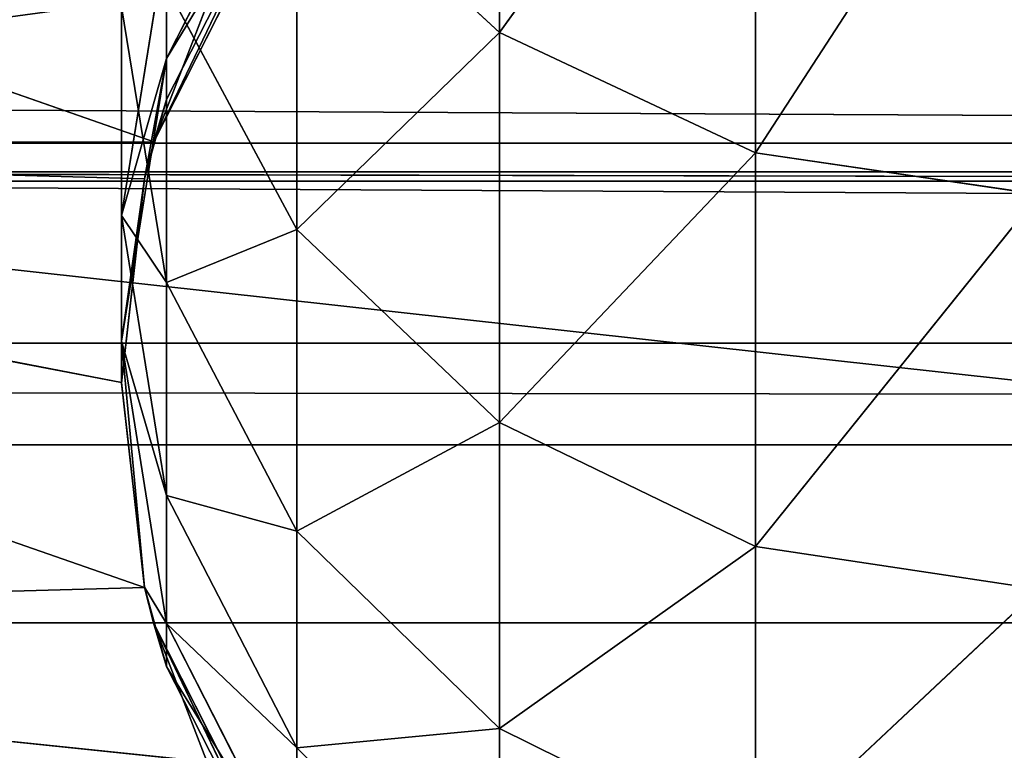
# Model space of a CAD drawing. Extents: x 659 to 1111, y 0 to 289.
# Tile 67 of 208: x 880 to 885, y 5 to 9. Entities that reach past the tile are written whole.
import ezdxf

# ---------------------------------------------------------------- set-up
doc = ezdxf.new("R2010")
doc.units = 0
doc.header["$LTSCALE"] = 25.4
doc.layers.get('0').update_dxf_attribs({"color": 13, "linetype": 'CONTINUOUS'})

# ---------------------------------------------------------------- blocks, each defined once
blk = doc.blocks.new('GIOTTO-LED-S-8168_STL')
at = {"color": 44}
for p, q in [((228.3546, 97.9971, 278.3726), (226.9176, 92.6583, 280.5835)), ((228.3546, 97.9971, 278.3726), (226.9176, 92.6583, 280.5835)), ((226.9176, 97.8938, 278.1698), (225.6214, 92.4055, 279.9733)), ((226.9176, 97.8938, 278.1698), (225.6214, 92.4055, 279.9733)), ((226.9176, 97.8938, 278.1698), (226.9176, 92.6583, 280.5835)), ((226.9176, 97.8938, 278.1698), (226.9176, 92.6583, 280.5835)), ((225.6214, 97.5939, 277.5814), (225.6214, 92.4055, 279.9733)), ((225.6214, 97.5939, 277.5814), (225.6214, 92.4055, 279.9733)), ((228.3546, 92.7453, 280.7937), (226.9176, 87.2495, 282.5789)), ((228.3546, 92.7453, 280.7937), (226.9176, 87.2495, 282.5789)), ((228.3546, 92.7453, 280.7937), (226.9176, 92.6583, 280.5835)), ((228.3546, 92.7453, 280.7937), (226.9176, 92.6583, 280.5835)), ((226.9176, 92.6583, 280.5835), (225.6214, 87.0454, 281.9507)), ((226.9176, 92.6583, 280.5835), (225.6214, 87.0454, 281.9507)), ((226.9176, 92.6583, 280.5835), (225.6214, 92.4055, 279.9733)), ((226.9176, 92.6583, 280.5835), (225.6214, 92.4055, 279.9733)), ((226.9176, 92.6583, 280.5835), (226.9176, 87.2495, 282.5789)), ((226.9176, 92.6583, 280.5835), (226.9176, 87.2495, 282.5789)), ((225.6214, 92.4055, 279.9733), (224.5927, 86.7275, 280.9723)), ((225.6214, 92.4055, 279.9733), (224.5927, 86.7275, 280.9723)), ((225.6214, 92.4055, 279.9733), (224.5927, 92.0118, 279.0228)), ((225.6214, 92.4055, 279.9733), (224.5927, 92.0118, 279.0228)), ((225.6214, 92.4055, 279.9733), (225.6214, 87.0454, 281.9507)), ((225.6214, 92.4055, 279.9733), (225.6214, 87.0454, 281.9507)), ((224.5927, 92.0118, 279.0228), (224.5927, 86.7275, 280.9723)), ((224.5927, 92.0118, 279.0228), (224.5927, 86.7275, 280.9723)), ((228.3546, 87.3198, 282.7953), (226.9176, 81.7008, 284.1437)), ((228.3546, 87.3198, 282.7953), (226.9176, 81.7008, 284.1437)), ((228.3546, 87.3198, 282.7953), (226.9176, 87.2495, 282.5789)), ((228.3546, 87.3198, 282.7953), (226.9176, 87.2495, 282.5789)), ((226.9176, 87.2495, 282.5789), (225.6214, 81.5466, 283.5015)), ((226.9176, 87.2495, 282.5789), (225.6214, 81.5466, 283.5015)), ((226.9176, 87.2495, 282.5789), (225.6214, 87.0454, 281.9507)), ((226.9176, 87.2495, 282.5789), (225.6214, 87.0454, 281.9507)), ((226.9176, 87.2495, 282.5789), (226.9176, 81.7008, 284.1437)), ((226.9176, 87.2495, 282.5789), (226.9176, 81.7008, 284.1437)), ((225.6214, 87.0454, 281.9507), (224.5927, 81.3065, 282.5012)), ((225.6214, 87.0454, 281.9507), (224.5927, 81.3065, 282.5012)), ((225.6214, 87.0454, 281.9507), (224.5927, 86.7275, 280.9723)), ((225.6214, 87.0454, 281.9507), (224.5927, 86.7275, 280.9723)), ((225.6214, 87.0454, 281.9507), (225.6214, 81.5466, 283.5015)), ((225.6214, 87.0454, 281.9507), (225.6214, 81.5466, 283.5015)), ((224.5927, 86.7275, 280.9723), (223.9322, 81.0039, 281.2408)), ((224.5927, 86.7275, 280.9723), (223.9322, 81.0039, 281.2408)), ((224.5927, 86.7275, 280.9723), (223.9322, 86.3269, 279.7395)), ((224.5927, 86.7275, 280.9723), (223.9322, 86.3269, 279.7395)), ((224.5927, 86.7275, 280.9723), (224.5927, 81.3065, 282.5012)), ((224.5927, 86.7275, 280.9723), (224.5927, 81.3065, 282.5012)), ((223.9322, 86.3269, 279.7395), (223.9322, 81.0039, 281.2408)), ((223.9322, 86.3269, 279.7395), (223.9322, 81.0039, 281.2408)), ((226.9176, 81.7008, 284.1437), (225.6214, 81.5466, 283.5015)), ((226.9176, 81.7008, 284.1437), (225.6214, 81.5466, 283.5015)), ((225.6214, 81.5466, 283.5015), (224.5927, 75.7823, 283.6)), ((225.6214, 81.5466, 283.5015), (224.5927, 75.7823, 283.6)), ((225.6214, 81.5466, 283.5015), (224.5927, 81.3065, 282.5012)), ((225.6214, 81.5466, 283.5015), (224.5927, 81.3065, 282.5012)), ((225.6214, 81.5466, 283.5015), (225.6214, 75.9432, 284.6161)), ((225.6214, 81.5466, 283.5015), (225.6214, 75.9432, 284.6161)), ((224.5927, 81.3065, 282.5012), (223.9322, 75.5795, 282.3197)), ((224.5927, 81.3065, 282.5012), (223.9322, 75.5795, 282.3197)), ((224.5927, 81.3065, 282.5012), (223.9322, 81.0039, 281.2408)), ((224.5927, 81.3065, 282.5012), (223.9322, 81.0039, 281.2408)), ((224.5927, 81.3065, 282.5012), (224.5927, 75.7823, 283.6)), ((224.5927, 81.3065, 282.5012), (224.5927, 75.7823, 283.6)), ((223.9322, 81.0039, 281.2408), (223.7046, 75.3547, 280.9005)), ((223.9322, 81.0039, 281.2408), (223.7046, 75.3547, 280.9005)), ((223.9322, 81.0039, 281.2408), (223.7046, 80.6684, 279.8435)), ((223.9322, 81.0039, 281.2408), (223.7046, 80.6684, 279.8435)), ((223.9322, 81.0039, 281.2408), (223.9322, 75.5795, 282.3197)), ((223.9322, 81.0039, 281.2408), (223.9322, 75.5795, 282.3197)), ((223.7046, 80.6684, 279.8435), (223.7046, 75.3547, 280.9005)), ((223.7046, 80.6684, 279.8435), (223.7046, 75.3547, 280.9005)), ((225.6214, 75.9432, 284.6161), (224.5927, 75.7823, 283.6)), ((225.6214, 75.9432, 284.6161), (224.5927, 75.7823, 283.6)), ((224.5927, 75.7823, 283.6), (223.9322, 70.0871, 282.9698)), ((224.5927, 75.7823, 283.6), (223.9322, 70.0871, 282.9698)), ((224.5927, 75.7823, 283.6), (223.9322, 75.5795, 282.3197)), ((224.5927, 75.7823, 283.6), (223.9322, 75.5795, 282.3197)), ((224.5927, 75.7823, 283.6), (224.5927, 70.1888, 284.2621)), ((224.5927, 75.7823, 283.6), (224.5927, 70.1888, 284.2621)), ((223.9322, 75.5795, 282.3197), (223.7046, 69.9744, 281.5373)), ((223.9322, 75.5795, 282.3197), (223.7046, 69.9744, 281.5373)), ((223.9322, 75.5795, 282.3197), (223.7046, 75.3547, 280.9005)), ((223.9322, 75.5795, 282.3197), (223.7046, 75.3547, 280.9005)), ((223.9322, 75.5795, 282.3197), (223.9322, 70.0871, 282.9698)), ((223.9322, 75.5795, 282.3197), (223.9322, 70.0871, 282.9698)), ((223.7046, 75.3547, 280.9005), (223.7046, 69.9744, 281.5373)), ((223.7046, 75.3547, 280.9005), (223.7046, 69.9744, 281.5373)), ((223.7046, 75.3547, 280.9005), (223.9322, 69.8616, 280.1048)), ((223.7046, 75.3547, 280.9005), (223.9322, 69.8616, 280.1048)), ((223.7046, 75.3547, 280.9005), (223.9322, 75.1299, 279.4813)), ((223.7046, 75.3547, 280.9005), (223.9322, 75.1299, 279.4813)), ((223.9322, 75.1299, 279.4813), (223.9322, 69.8616, 280.1048)), ((223.9322, 75.1299, 279.4813), (223.9322, 69.8616, 280.1048)), ((223.9322, 64.5607, 283.1869), (224.5927, 70.1888, 284.2621)), ((224.5927, 70.1888, 284.2621), (223.9322, 70.0871, 282.9698)), ((223.9322, 64.5607, 283.1869), (224.5927, 70.1888, 284.2621)), ((224.5927, 70.1888, 284.2621), (223.9322, 70.0871, 282.9698)), ((223.9322, 70.0871, 282.9698), (223.7046, 69.9744, 281.5373)), ((223.9322, 70.0871, 282.9698), (223.7046, 69.9744, 281.5373)), ((223.8212, 64.5607, 282.7847), (223.9322, 70.0871, 282.9698)), ((223.8212, 64.5607, 282.7847), (223.9322, 70.0871, 282.9698)), ((223.9322, 64.5607, 283.1869), (223.9322, 70.0871, 282.9698)), ((223.9322, 64.5607, 283.1869), (223.9322, 70.0871, 282.9698)), ((223.7046, 69.9744, 281.5373), (223.8212, 64.5607, 282.7847)), ((223.8212, 64.5607, 280.7153), (223.7046, 69.9744, 281.5373)), ((223.7046, 69.9744, 281.5373), (223.9322, 69.8616, 280.1048)), ((223.8212, 64.5607, 280.7153), (223.7046, 69.9744, 281.5373)), ((223.7046, 64.5607, 281.75), (223.7046, 69.9744, 281.5373)), ((223.7046, 64.5607, 281.75), (223.7046, 69.9744, 281.5373)), ((223.7046, 69.9744, 281.5373), (223.8212, 64.5607, 282.7847)), ((223.7046, 69.9744, 281.5373), (223.9322, 69.8616, 280.1048)), ((223.9322, 69.8616, 280.1048), (223.8212, 64.5607, 280.7153)), ((223.9322, 69.8616, 280.1048), (223.8212, 64.5607, 280.7153)), ((224.5927, 64.5607, 279.0168), (223.9322, 69.8616, 280.1048)), ((223.9322, 69.8616, 280.1048), (224.5927, 69.7599, 278.8125)), ((224.5927, 64.5607, 279.0168), (223.9322, 69.8616, 280.1048)), ((223.9322, 64.5607, 280.3131), (223.9322, 69.8616, 280.1048)), ((223.9322, 64.5607, 280.3131), (223.9322, 69.8616, 280.1048)), ((223.9322, 69.8616, 280.1048), (224.5927, 69.7599, 278.8125)), ((223.8212, 64.5607, 280.7153), (223.7046, 64.5607, 281.75)), ((223.7046, 64.5607, 281.75), (223.8212, 64.5607, 282.7847)), ((223.8212, 64.5607, 282.7847), (223.7046, 35.8558, 281.7466)), ((223.8212, 64.5607, 282.7847), (223.7046, 35.8558, 281.7466)), ((223.7046, 64.5607, 281.75), (223.8212, 64.5607, 282.7847)), ((223.7046, 64.5607, 281.75), (223.7046, 35.8558, 281.7466)), ((223.7046, 64.5607, 281.75), (223.7046, 35.8558, 281.7466)), ((223.7046, 64.5607, 281.75), (223.8212, 35.7789, 280.7153)), ((223.7046, 64.5607, 281.75), (223.8212, 35.7789, 280.7153)), ((223.8212, 64.5607, 280.7153), (223.7046, 64.5607, 281.75)), ((223.8212, 64.5607, 282.7847), (223.9322, 64.5607, 283.1869)), ((223.9322, 64.5607, 280.3131), (223.8212, 64.5607, 280.7153)), ((223.8212, 64.5607, 282.7847), (223.9322, 64.5607, 283.1869)), ((223.8212, 64.5607, 282.7847), (223.8214, 35.7788, 282.7858)), ((223.8212, 64.5607, 282.7847), (223.8214, 35.7788, 282.7858)), ((223.8212, 64.5607, 280.7153), (223.8212, 35.7789, 280.7153)), ((223.8212, 64.5607, 280.7153), (223.8212, 35.7789, 280.7153)), ((223.8212, 64.5607, 280.7153), (223.868, 35.7484, 280.5282)), ((223.8212, 64.5607, 280.7153), (223.868, 35.7484, 280.5282)), ((223.9322, 64.5607, 280.3131), (223.8212, 64.5607, 280.7153)), ((223.9322, 64.5607, 283.1869), (223.8214, 35.7788, 282.7858)), ((223.9322, 64.5607, 283.1869), (223.8214, 35.7788, 282.7858)), ((224.7191, 64.5607, 284.6492), (223.8663, 35.7495, 282.9655)), ((224.5927, 64.5607, 284.4832), (223.8663, 35.7495, 282.9655)), ((224.7191, 64.5607, 284.6492), (223.8663, 35.7495, 282.9655)), ((224.5927, 64.5607, 284.4832), (223.8663, 35.7495, 282.9655)), ((223.9322, 64.5607, 283.1869), (223.8663, 35.7495, 282.9655)), ((223.9322, 64.5607, 283.1869), (223.8663, 35.7495, 282.9655)), ((224.7191, 64.5607, 278.8508), (223.868, 35.7484, 280.5282)), ((223.868, 35.7484, 280.5282), (224.5927, 64.5607, 279.0168)), ((224.7191, 64.5607, 278.8508), (223.868, 35.7484, 280.5282)), ((223.9322, 64.5607, 280.3131), (223.868, 35.7484, 280.5282)), ((223.9322, 64.5607, 280.3131), (223.868, 35.7484, 280.5282)), ((223.868, 35.7484, 280.5282), (224.5927, 64.5607, 279.0168)), ((223.9322, 64.5607, 283.1869), (224.5927, 64.5607, 284.4832)), ((224.5927, 64.5607, 279.0168), (223.9322, 64.5607, 280.3131)), ((223.9322, 64.5607, 283.1869), (224.5927, 64.5607, 284.4832)), ((224.5927, 64.5607, 279.0168), (223.9322, 64.5607, 280.3131)), ((223.7046, 35.8558, 281.7466), (217.3546, 35.7495, 280.5345)), ((223.7046, 35.8558, 281.7466), (217.3546, 35.7495, 280.5345)), ((223.7046, 35.8558, 281.7466), (223.8214, 35.7788, 282.7858)), ((223.8212, 35.7789, 280.7153), (223.7046, 35.8558, 281.7466)), ((223.7046, 35.8558, 281.7466), (223.8214, 35.7788, 282.7858)), ((223.8212, 35.7789, 280.7153), (223.7046, 35.8558, 281.7466)), ((223.8212, 35.7789, 280.7153), (217.3546, 35.7495, 280.5345)), ((223.8212, 35.7789, 280.7153), (217.3546, 35.7495, 280.5345)), ((217.3546, 35.7495, 280.5345), (223.8214, 35.7788, 282.7858)), ((217.3546, 35.7495, 280.5345), (223.8214, 35.7788, 282.7858)), ((217.3546, 35.7495, 282.9655), (223.8214, 35.7788, 282.7858)), ((217.3546, 35.7495, 282.9655), (223.8214, 35.7788, 282.7858)), ((217.3546, 35.7495, 282.9655), (223.8663, 35.7495, 282.9655)), ((223.868, 35.7484, 280.5282), (217.3546, 35.7495, 280.5345)), ((223.868, 35.7484, 280.5282), (217.3546, 35.7495, 280.5345)), ((217.3546, 35.7495, 282.9655), (223.8663, 35.7495, 282.9655)), ((223.868, 35.7484, 280.5282), (217.3546, 34.918, 278.25)), ((223.868, 35.7484, 280.5282), (217.3546, 34.918, 278.25)), ((223.868, 35.7484, 280.5282), (223.8212, 35.7789, 280.7153)), ((223.868, 35.7484, 280.5282), (223.8212, 35.7789, 280.7153)), ((223.8214, 35.7788, 282.7858), (223.8663, 35.7495, 282.9655)), ((223.8214, 35.7788, 282.7858), (223.8663, 35.7495, 282.9655)), ((223.8663, 35.7495, 282.9655), (224.2113, 35.53, 283.8609)), ((223.8663, 35.7495, 282.9655), (224.2113, 35.53, 283.8609)), ((224.2126, 35.5292, 279.6367), (223.868, 35.7484, 280.5282)), ((224.2126, 35.5292, 279.6367), (223.868, 35.7484, 280.5282)), ((217.3546, 21.9622, 282.9655), (239.3546, 22.7936, 285.25)), ((217.3546, 21.9622, 282.9655), (239.3546, 22.7936, 285.25)), ((217.3546, 21.9622, 282.9655), (239.3546, 21.9622, 282.9655)), ((217.3546, 21.9622, 282.9655), (239.3546, 21.9622, 282.9655)), ((217.3546, 21.9622, 280.5345), (239.3546, 21.9622, 282.9655)), ((217.3546, 21.9622, 280.5345), (239.3546, 21.9622, 282.9655)), ((217.3546, 21.9622, 280.5345), (239.3546, 21.9622, 280.5345)), ((217.3546, 21.9622, 280.5345), (239.3546, 21.9622, 280.5345)), ((217.3546, 19.1034, 280.6804), (239.3546, 19.1034, 280.6804)), ((217.3546, 19.1034, 280.6804), (239.3546, 19.1034, 280.6804)), ((217.3546, 19.1034, 280.6804), (239.3546, 19.0293, 280.7276)), ((217.3546, 19.1034, 280.6804), (239.3546, 19.0293, 280.7276)), ((217.3546, 19.0293, 280.7276), (239.3546, 19.0293, 280.7276)), ((217.3546, 19.0293, 280.7276), (239.3546, 19.0293, 280.7276)), ((217.3546, 19.0293, 280.7276), (452.3546, 15.1941, 282.0641)), ((217.3546, 19.0293, 280.7276), (452.3546, 15.1941, 282.0641)), ((4.3546, 15.1941, 282.0641), (452.3546, 15.1941, 282.0641)), ((4.3546, 15.1941, 282.0641), (452.3546, 15.1941, 282.0641)), ((4.3546, 11.0792, 281.548), (452.3546, 15.1941, 282.0641)), ((4.3546, 11.0792, 281.548), (452.3546, 15.1941, 282.0641)), ((4.3546, 11.0792, 281.548), (452.3546, 11.0792, 281.548)), ((4.3546, 11.0792, 281.548), (452.3546, 11.0792, 281.548)), ((4.3546, 7.6326, 279.2417), (452.3546, 11.0792, 281.548)), ((4.3546, 7.6326, 279.2417), (452.3546, 11.0792, 281.548))]:
    blk.add_line(p, q, dxfattribs=at)
mesh = blk.add_polyface(dxfattribs=at)
corners = [(228.3546, 97.9971, 278.3726), (226.9176, 92.6583, 280.5835), (228.3546, 92.7453, 280.7937)]
mesh.append_faces([[corners[k] for k in face] for face in [(0, 1, 2)]], dxfattribs={"color": 44})
mesh = blk.add_polyface(dxfattribs=at)
corners = [(228.3546, 97.9971, 278.3726), (226.9176, 97.8938, 278.1698), (226.9176, 92.6583, 280.5835)]
mesh.append_faces([[corners[k] for k in face] for face in [(0, 1, 2)]], dxfattribs={"color": 44})
mesh = blk.add_polyface(dxfattribs=at)
corners = [(226.9176, 97.8938, 278.1698), (225.6214, 92.4055, 279.9733), (226.9176, 92.6583, 280.5835)]
mesh.append_faces([[corners[k] for k in face] for face in [(0, 1, 2)]], dxfattribs={"color": 44})
mesh = blk.add_polyface(dxfattribs=at)
corners = [(226.9176, 97.8938, 278.1698), (225.6214, 97.5939, 277.5814), (225.6214, 92.4055, 279.9733)]
mesh.append_faces([[corners[k] for k in face] for face in [(0, 1, 2)]], dxfattribs={"color": 44})
mesh = blk.add_polyface(dxfattribs=at)
corners = [(225.6214, 97.5939, 277.5814), (224.5927, 92.0118, 279.0228), (225.6214, 92.4055, 279.9733)]
mesh.append_faces([[corners[k] for k in face] for face in [(0, 1, 2)]], dxfattribs={"color": 44})
mesh = blk.add_polyface(dxfattribs=at)
corners = [(228.3546, 92.7453, 280.7937), (226.9176, 87.2495, 282.5789), (228.3546, 87.3198, 282.7953)]
mesh.append_faces([[corners[k] for k in face] for face in [(0, 1, 2)]], dxfattribs={"color": 44})
mesh = blk.add_polyface(dxfattribs=at)
corners = [(228.3546, 92.7453, 280.7937), (226.9176, 92.6583, 280.5835), (226.9176, 87.2495, 282.5789)]
mesh.append_faces([[corners[k] for k in face] for face in [(0, 1, 2)]], dxfattribs={"color": 44})
mesh = blk.add_polyface(dxfattribs=at)
corners = [(226.9176, 92.6583, 280.5835), (225.6214, 87.0454, 281.9507), (226.9176, 87.2495, 282.5789)]
mesh.append_faces([[corners[k] for k in face] for face in [(0, 1, 2)]], dxfattribs={"color": 44})
mesh = blk.add_polyface(dxfattribs=at)
corners = [(226.9176, 92.6583, 280.5835), (225.6214, 92.4055, 279.9733), (225.6214, 87.0454, 281.9507)]
mesh.append_faces([[corners[k] for k in face] for face in [(0, 1, 2)]], dxfattribs={"color": 44})
mesh = blk.add_polyface(dxfattribs=at)
corners = [(225.6214, 92.4055, 279.9733), (224.5927, 86.7275, 280.9723), (225.6214, 87.0454, 281.9507)]
mesh.append_faces([[corners[k] for k in face] for face in [(0, 1, 2)]], dxfattribs={"color": 44})
mesh = blk.add_polyface(dxfattribs=at)
corners = [(225.6214, 92.4055, 279.9733), (224.5927, 92.0118, 279.0228), (224.5927, 86.7275, 280.9723)]
mesh.append_faces([[corners[k] for k in face] for face in [(0, 1, 2)]], dxfattribs={"color": 44})
mesh = blk.add_polyface(dxfattribs=at)
corners = [(224.5927, 92.0118, 279.0228), (223.9322, 86.3269, 279.7395), (224.5927, 86.7275, 280.9723)]
mesh.append_faces([[corners[k] for k in face] for face in [(0, 1, 2)]], dxfattribs={"color": 44})
mesh = blk.add_polyface(dxfattribs=at)
corners = [(228.3546, 87.3198, 282.7953), (226.9176, 81.7008, 284.1437), (228.3546, 81.754, 284.3651)]
mesh.append_faces([[corners[k] for k in face] for face in [(0, 1, 2)]], dxfattribs={"color": 44})
mesh = blk.add_polyface(dxfattribs=at)
corners = [(228.3546, 87.3198, 282.7953), (226.9176, 87.2495, 282.5789), (226.9176, 81.7008, 284.1437)]
mesh.append_faces([[corners[k] for k in face] for face in [(0, 1, 2)]], dxfattribs={"color": 44})
mesh = blk.add_polyface(dxfattribs=at)
corners = [(226.9176, 87.2495, 282.5789), (225.6214, 81.5466, 283.5015), (226.9176, 81.7008, 284.1437)]
mesh.append_faces([[corners[k] for k in face] for face in [(0, 1, 2)]], dxfattribs={"color": 44})
mesh = blk.add_polyface(dxfattribs=at)
corners = [(226.9176, 87.2495, 282.5789), (225.6214, 87.0454, 281.9507), (225.6214, 81.5466, 283.5015)]
mesh.append_faces([[corners[k] for k in face] for face in [(0, 1, 2)]], dxfattribs={"color": 44})
mesh = blk.add_polyface(dxfattribs=at)
corners = [(225.6214, 87.0454, 281.9507), (224.5927, 81.3065, 282.5012), (225.6214, 81.5466, 283.5015)]
mesh.append_faces([[corners[k] for k in face] for face in [(0, 1, 2)]], dxfattribs={"color": 44})
mesh = blk.add_polyface(dxfattribs=at)
corners = [(225.6214, 87.0454, 281.9507), (224.5927, 86.7275, 280.9723), (224.5927, 81.3065, 282.5012)]
mesh.append_faces([[corners[k] for k in face] for face in [(0, 1, 2)]], dxfattribs={"color": 44})
mesh = blk.add_polyface(dxfattribs=at)
corners = [(224.5927, 86.7275, 280.9723), (223.9322, 81.0039, 281.2408), (224.5927, 81.3065, 282.5012)]
mesh.append_faces([[corners[k] for k in face] for face in [(0, 1, 2)]], dxfattribs={"color": 44})
mesh = blk.add_polyface(dxfattribs=at)
corners = [(224.5927, 86.7275, 280.9723), (223.9322, 86.3269, 279.7395), (223.9322, 81.0039, 281.2408)]
mesh.append_faces([[corners[k] for k in face] for face in [(0, 1, 2)]], dxfattribs={"color": 44})
mesh = blk.add_polyface(dxfattribs=at)
corners = [(223.9322, 86.3269, 279.7395), (223.7046, 80.6684, 279.8435), (223.9322, 81.0039, 281.2408)]
mesh.append_faces([[corners[k] for k in face] for face in [(0, 1, 2)]], dxfattribs={"color": 44})
mesh = blk.add_polyface(dxfattribs=at)
corners = [(226.9176, 81.7008, 284.1437), (225.6214, 81.5466, 283.5015), (225.6214, 75.9432, 284.6161)]
mesh.append_faces([[corners[k] for k in face] for face in [(0, 1, 2)]], dxfattribs={"color": 44})
mesh = blk.add_polyface(dxfattribs=at)
corners = [(225.6214, 81.5466, 283.5015), (224.5927, 75.7823, 283.6), (225.6214, 75.9432, 284.6161)]
mesh.append_faces([[corners[k] for k in face] for face in [(0, 1, 2)]], dxfattribs={"color": 44})
mesh = blk.add_polyface(dxfattribs=at)
corners = [(225.6214, 81.5466, 283.5015), (224.5927, 81.3065, 282.5012), (224.5927, 75.7823, 283.6)]
mesh.append_faces([[corners[k] for k in face] for face in [(0, 1, 2)]], dxfattribs={"color": 44})
mesh = blk.add_polyface(dxfattribs=at)
corners = [(224.5927, 81.3065, 282.5012), (223.9322, 75.5795, 282.3197), (224.5927, 75.7823, 283.6)]
mesh.append_faces([[corners[k] for k in face] for face in [(0, 1, 2)]], dxfattribs={"color": 44})
mesh = blk.add_polyface(dxfattribs=at)
corners = [(224.5927, 81.3065, 282.5012), (223.9322, 81.0039, 281.2408), (223.9322, 75.5795, 282.3197)]
mesh.append_faces([[corners[k] for k in face] for face in [(0, 1, 2)]], dxfattribs={"color": 44})
mesh = blk.add_polyface(dxfattribs=at)
corners = [(223.9322, 81.0039, 281.2408), (223.7046, 75.3547, 280.9005), (223.9322, 75.5795, 282.3197)]
mesh.append_faces([[corners[k] for k in face] for face in [(0, 1, 2)]], dxfattribs={"color": 44})
mesh = blk.add_polyface(dxfattribs=at)
corners = [(223.9322, 81.0039, 281.2408), (223.7046, 80.6684, 279.8435), (223.7046, 75.3547, 280.9005)]
mesh.append_faces([[corners[k] for k in face] for face in [(0, 1, 2)]], dxfattribs={"color": 44})
mesh = blk.add_polyface(dxfattribs=at)
corners = [(223.7046, 80.6684, 279.8435), (223.9322, 75.1299, 279.4813), (223.7046, 75.3547, 280.9005)]
mesh.append_faces([[corners[k] for k in face] for face in [(0, 1, 2)]], dxfattribs={"color": 44})
mesh = blk.add_polyface(dxfattribs=at)
corners = [(225.6214, 75.9432, 284.6161), (224.5927, 75.7823, 283.6), (224.5927, 70.1888, 284.2621)]
mesh.append_faces([[corners[k] for k in face] for face in [(0, 1, 2)]], dxfattribs={"color": 44})
mesh = blk.add_polyface(dxfattribs=at)
corners = [(224.5927, 75.7823, 283.6), (223.9322, 70.0871, 282.9698), (224.5927, 70.1888, 284.2621)]
mesh.append_faces([[corners[k] for k in face] for face in [(0, 1, 2)]], dxfattribs={"color": 44})
mesh = blk.add_polyface(dxfattribs=at)
corners = [(224.5927, 75.7823, 283.6), (223.9322, 75.5795, 282.3197), (223.9322, 70.0871, 282.9698)]
mesh.append_faces([[corners[k] for k in face] for face in [(0, 1, 2)]], dxfattribs={"color": 44})
mesh = blk.add_polyface(dxfattribs=at)
corners = [(223.9322, 75.5795, 282.3197), (223.7046, 69.9744, 281.5373), (223.9322, 70.0871, 282.9698)]
mesh.append_faces([[corners[k] for k in face] for face in [(0, 1, 2)]], dxfattribs={"color": 44})
mesh = blk.add_polyface(dxfattribs=at)
corners = [(223.9322, 75.5795, 282.3197), (223.7046, 75.3547, 280.9005), (223.7046, 69.9744, 281.5373)]
mesh.append_faces([[corners[k] for k in face] for face in [(0, 1, 2)]], dxfattribs={"color": 44})
mesh = blk.add_polyface(dxfattribs=at)
corners = [(223.7046, 75.3547, 280.9005), (223.9322, 69.8616, 280.1048), (223.7046, 69.9744, 281.5373)]
mesh.append_faces([[corners[k] for k in face] for face in [(0, 1, 2)]], dxfattribs={"color": 44})
mesh = blk.add_polyface(dxfattribs=at)
corners = [(223.7046, 75.3547, 280.9005), (223.9322, 75.1299, 279.4813), (223.9322, 69.8616, 280.1048)]
mesh.append_faces([[corners[k] for k in face] for face in [(0, 1, 2)]], dxfattribs={"color": 44})
mesh = blk.add_polyface(dxfattribs=at)
corners = [(223.9322, 75.1299, 279.4813), (224.5927, 69.7599, 278.8125), (223.9322, 69.8616, 280.1048)]
mesh.append_faces([[corners[k] for k in face] for face in [(0, 1, 2)]], dxfattribs={"color": 44})
mesh = blk.add_polyface(dxfattribs=at)
corners = [(224.5927, 70.1888, 284.2621), (223.9322, 70.0871, 282.9698), (223.9322, 64.5607, 283.1869)]
mesh.append_faces([[corners[k] for k in face] for face in [(0, 1, 2)]], dxfattribs={"color": 44})
mesh = blk.add_polyface(dxfattribs=at)
corners = [(224.5927, 70.1888, 284.2621), (223.9322, 64.5607, 283.1869), (224.5927, 64.5607, 284.4832)]
mesh.append_faces([[corners[k] for k in face] for face in [(0, 1, 2)]], dxfattribs={"color": 44})
mesh = blk.add_polyface(dxfattribs=at)
corners = [(223.9322, 70.0871, 282.9698), (223.7046, 69.9744, 281.5373), (223.8212, 64.5607, 282.7847)]
mesh.append_faces([[corners[k] for k in face] for face in [(0, 1, 2)]], dxfattribs={"color": 44})
mesh = blk.add_polyface(dxfattribs=at)
corners = [(223.9322, 70.0871, 282.9698), (223.8212, 64.5607, 282.7847), (223.9322, 64.5607, 283.1869)]
mesh.append_faces([[corners[k] for k in face] for face in [(0, 1, 2)]], dxfattribs={"color": 44})
mesh = blk.add_polyface(dxfattribs=at)
corners = [(223.7046, 69.9744, 281.5373), (223.9322, 69.8616, 280.1048), (223.8212, 64.5607, 280.7153)]
mesh.append_faces([[corners[k] for k in face] for face in [(0, 1, 2)]], dxfattribs={"color": 44})
mesh = blk.add_polyface(dxfattribs=at)
corners = [(223.7046, 69.9744, 281.5373), (223.8212, 64.5607, 280.7153), (223.7046, 64.5607, 281.75)]
mesh.append_faces([[corners[k] for k in face] for face in [(0, 1, 2)]], dxfattribs={"color": 44})
mesh = blk.add_polyface(dxfattribs=at)
corners = [(223.7046, 69.9744, 281.5373), (223.7046, 64.5607, 281.75), (223.8212, 64.5607, 282.7847)]
mesh.append_faces([[corners[k] for k in face] for face in [(0, 1, 2)]], dxfattribs={"color": 44})
mesh = blk.add_polyface(dxfattribs=at)
corners = [(223.9322, 69.8616, 280.1048), (223.9322, 64.5607, 280.3131), (223.8212, 64.5607, 280.7153)]
mesh.append_faces([[corners[k] for k in face] for face in [(0, 1, 2)]], dxfattribs={"color": 44})
mesh = blk.add_polyface(dxfattribs=at)
corners = [(223.9322, 69.8616, 280.1048), (224.5927, 69.7599, 278.8125), (224.5927, 64.5607, 279.0168)]
mesh.append_faces([[corners[k] for k in face] for face in [(0, 1, 2)]], dxfattribs={"color": 44})
mesh = blk.add_polyface(dxfattribs=at)
corners = [(223.9322, 69.8616, 280.1048), (224.5927, 64.5607, 279.0168), (223.9322, 64.5607, 280.3131)]
mesh.append_faces([[corners[k] for k in face] for face in [(0, 1, 2)]], dxfattribs={"color": 44})
mesh = blk.add_polyface(dxfattribs=at)
corners = [(223.8212, 64.5607, 282.7847), (223.7046, 35.8558, 281.7466), (223.8214, 35.7788, 282.7858)]
mesh.append_faces([[corners[k] for k in face] for face in [(0, 1, 2)]], dxfattribs={"color": 44})
mesh = blk.add_polyface(dxfattribs=at)
corners = [(223.7046, 64.5607, 281.75), (223.7046, 35.8558, 281.7466), (223.8212, 64.5607, 282.7847)]
mesh.append_faces([[corners[k] for k in face] for face in [(0, 1, 2)]], dxfattribs={"color": 44})
mesh = blk.add_polyface(dxfattribs=at)
corners = [(223.7046, 64.5607, 281.75), (223.8212, 35.7789, 280.7153), (223.7046, 35.8558, 281.7466)]
mesh.append_faces([[corners[k] for k in face] for face in [(0, 1, 2)]], dxfattribs={"color": 44})
mesh = blk.add_polyface(dxfattribs=at)
corners = [(223.8212, 64.5607, 280.7153), (223.8212, 35.7789, 280.7153), (223.7046, 64.5607, 281.75)]
mesh.append_faces([[corners[k] for k in face] for face in [(0, 1, 2)]], dxfattribs={"color": 44})
mesh = blk.add_polyface(dxfattribs=at)
corners = [(223.8212, 64.5607, 282.7847), (223.8214, 35.7788, 282.7858), (223.9322, 64.5607, 283.1869)]
mesh.append_faces([[corners[k] for k in face] for face in [(0, 1, 2)]], dxfattribs={"color": 44})
mesh = blk.add_polyface(dxfattribs=at)
corners = [(223.8212, 64.5607, 280.7153), (223.868, 35.7484, 280.5282), (223.8212, 35.7789, 280.7153)]
mesh.append_faces([[corners[k] for k in face] for face in [(0, 1, 2)]], dxfattribs={"color": 44})
mesh = blk.add_polyface(dxfattribs=at)
corners = [(223.9322, 64.5607, 280.3131), (223.868, 35.7484, 280.5282), (223.8212, 64.5607, 280.7153)]
mesh.append_faces([[corners[k] for k in face] for face in [(0, 1, 2)]], dxfattribs={"color": 44})
mesh = blk.add_polyface(dxfattribs=at)
corners = [(223.9322, 64.5607, 283.1869), (223.8214, 35.7788, 282.7858), (223.8663, 35.7495, 282.9655)]
mesh.append_faces([[corners[k] for k in face] for face in [(0, 1, 2)]], dxfattribs={"color": 44})
mesh = blk.add_polyface(dxfattribs=at)
corners = [(224.7191, 64.5607, 284.6492), (223.8663, 35.7495, 282.9655), (224.2113, 35.53, 283.8609)]
mesh.append_faces([[corners[k] for k in face] for face in [(0, 1, 2)]], dxfattribs={"color": 44})
mesh = blk.add_polyface(dxfattribs=at)
corners = [(224.5927, 64.5607, 284.4832), (223.8663, 35.7495, 282.9655), (224.7191, 64.5607, 284.6492)]
mesh.append_faces([[corners[k] for k in face] for face in [(0, 1, 2)]], dxfattribs={"color": 44})
mesh = blk.add_polyface(dxfattribs=at)
corners = [(223.9322, 64.5607, 283.1869), (223.8663, 35.7495, 282.9655), (224.5927, 64.5607, 284.4832)]
mesh.append_faces([[corners[k] for k in face] for face in [(0, 1, 2)]], dxfattribs={"color": 44})
mesh = blk.add_polyface(dxfattribs=at)
corners = [(224.7191, 64.5607, 278.8508), (223.868, 35.7484, 280.5282), (224.5927, 64.5607, 279.0168)]
mesh.append_faces([[corners[k] for k in face] for face in [(0, 1, 2)]], dxfattribs={"color": 44})
mesh = blk.add_polyface(dxfattribs=at)
corners = [(224.7191, 64.5607, 278.8508), (224.2126, 35.5292, 279.6367), (223.868, 35.7484, 280.5282)]
mesh.append_faces([[corners[k] for k in face] for face in [(0, 1, 2)]], dxfattribs={"color": 44})
mesh = blk.add_polyface(dxfattribs=at)
corners = [(224.5927, 64.5607, 279.0168), (223.868, 35.7484, 280.5282), (223.9322, 64.5607, 280.3131)]
mesh.append_faces([[corners[k] for k in face] for face in [(0, 1, 2)]], dxfattribs={"color": 44})
mesh = blk.add_polyface(dxfattribs=at)
corners = [(223.8214, 35.7788, 282.7858), (223.7046, 35.8558, 281.7466), (217.3546, 35.7495, 280.5345)]
mesh.append_faces([[corners[k] for k in face] for face in [(0, 1, 2)]], dxfattribs={"color": 44})
mesh = blk.add_polyface(dxfattribs=at)
corners = [(223.7046, 35.8558, 281.7466), (223.8212, 35.7789, 280.7153), (217.3546, 35.7495, 280.5345)]
mesh.append_faces([[corners[k] for k in face] for face in [(0, 1, 2)]], dxfattribs={"color": 44})
mesh = blk.add_polyface(dxfattribs=at)
corners = [(223.8212, 35.7789, 280.7153), (223.868, 35.7484, 280.5282), (217.3546, 35.7495, 280.5345)]
mesh.append_faces([[corners[k] for k in face] for face in [(0, 1, 2)]], dxfattribs={"color": 44})
mesh = blk.add_polyface(dxfattribs=at)
corners = [(217.3546, 35.7495, 282.9655), (223.8214, 35.7788, 282.7858), (217.3546, 35.7495, 280.5345)]
mesh.append_faces([[corners[k] for k in face] for face in [(0, 1, 2)]], dxfattribs={"color": 44})
mesh = blk.add_polyface(dxfattribs=at)
corners = [(223.8663, 35.7495, 282.9655), (223.8214, 35.7788, 282.7858), (217.3546, 35.7495, 282.9655)]
mesh.append_faces([[corners[k] for k in face] for face in [(0, 1, 2)]], dxfattribs={"color": 44})
mesh = blk.add_polyface(dxfattribs=at)
corners = [(217.3546, 35.7495, 280.5345), (223.868, 35.7484, 280.5282), (217.3546, 34.918, 278.25)]
mesh.append_faces([[corners[k] for k in face] for face in [(0, 1, 2)]], dxfattribs={"color": 44})
mesh = blk.add_polyface(dxfattribs=at)
corners = [(224.2113, 35.53, 283.8609), (223.8663, 35.7495, 282.9655), (217.3546, 35.7495, 282.9655)]
mesh.append_faces([[corners[k] for k in face] for face in [(0, 1, 2)]], dxfattribs={"color": 44})
mesh = blk.add_polyface(dxfattribs=at)
corners = [(217.3546, 34.918, 285.25), (224.2113, 35.53, 283.8609), (217.3546, 35.7495, 282.9655)]
mesh.append_faces([[corners[k] for k in face] for face in [(0, 1, 2)]], dxfattribs={"color": 44})
mesh = blk.add_polyface(dxfattribs=at)
corners = [(223.868, 35.7484, 280.5282), (224.2126, 35.5292, 279.6367), (217.3546, 34.918, 278.25)]
mesh.append_faces([[corners[k] for k in face] for face in [(0, 1, 2)]], dxfattribs={"color": 44})
mesh = blk.add_polyface(dxfattribs=at)
corners = [(217.3546, 22.7936, 285.25), (217.3546, 21.9622, 282.9655), (239.3546, 22.7936, 285.25)]
mesh.append_faces([[corners[k] for k in face] for face in [(0, 1, 2)]], dxfattribs={"color": 44})
mesh = blk.add_polyface(dxfattribs=at)
corners = [(239.3546, 22.7936, 285.25), (217.3546, 21.9622, 282.9655), (239.3546, 21.9622, 282.9655)]
mesh.append_faces([[corners[k] for k in face] for face in [(0, 1, 2)]], dxfattribs={"color": 44})
mesh = blk.add_polyface(dxfattribs=at)
corners = [(217.3546, 21.9622, 280.5345), (217.3546, 22.7936, 278.25), (239.3546, 21.9622, 280.5345)]
mesh.append_faces([[corners[k] for k in face] for face in [(0, 1, 2)]], dxfattribs={"color": 44})
mesh = blk.add_polyface(dxfattribs=at)
corners = [(239.3546, 21.9622, 280.5345), (217.3546, 22.7936, 278.25), (239.3546, 22.7936, 278.25)]
mesh.append_faces([[corners[k] for k in face] for face in [(0, 1, 2)]], dxfattribs={"color": 44})
mesh = blk.add_polyface(dxfattribs=at)
corners = [(217.3546, 19.1034, 280.6804), (239.3546, 21.9774, 277.6906), (217.3546, 21.9774, 277.6906)]
mesh.append_faces([[corners[k] for k in face] for face in [(0, 1, 2)]], dxfattribs={"color": 44})
mesh = blk.add_polyface(dxfattribs=at)
corners = [(239.3546, 19.1034, 280.6804), (239.3546, 21.9774, 277.6906), (217.3546, 19.1034, 280.6804)]
mesh.append_faces([[corners[k] for k in face] for face in [(0, 1, 2)]], dxfattribs={"color": 44})
mesh = blk.add_polyface(dxfattribs=at)
corners = [(217.3546, 21.9622, 282.9655), (217.3546, 21.9622, 280.5345), (239.3546, 21.9622, 282.9655)]
mesh.append_faces([[corners[k] for k in face] for face in [(0, 1, 2)]], dxfattribs={"color": 44})
mesh = blk.add_polyface(dxfattribs=at)
corners = [(239.3546, 21.9622, 282.9655), (217.3546, 21.9622, 280.5345), (239.3546, 21.9622, 280.5345)]
mesh.append_faces([[corners[k] for k in face] for face in [(0, 1, 2)]], dxfattribs={"color": 44})
mesh = blk.add_polyface(dxfattribs=at)
corners = [(239.3546, 19.1034, 280.6804), (217.3546, 19.1034, 280.6804), (239.3546, 19.0293, 280.7276)]
mesh.append_faces([[corners[k] for k in face] for face in [(0, 1, 2)]], dxfattribs={"color": 44})
mesh = blk.add_polyface(dxfattribs=at)
corners = [(239.3546, 19.0293, 280.7276), (217.3546, 19.1034, 280.6804), (217.3546, 19.0293, 280.7276)]
mesh.append_faces([[corners[k] for k in face] for face in [(0, 1, 2)]], dxfattribs={"color": 44})
mesh = blk.add_polyface(dxfattribs=at)
corners = [(452.3546, 15.1941, 282.0641), (217.3546, 19.0293, 280.7276), (4.3546, 15.1941, 282.0641)]
mesh.append_faces([[corners[k] for k in face] for face in [(0, 1, 2)]], dxfattribs={"color": 44})
mesh = blk.add_polyface(dxfattribs=at)
corners = [(452.3546, 15.1941, 282.0641), (239.3546, 19.0293, 280.7276), (217.3546, 19.0293, 280.7276)]
mesh.append_faces([[corners[k] for k in face] for face in [(0, 1, 2)]], dxfattribs={"color": 44})
mesh = blk.add_polyface(dxfattribs=at)
corners = [(452.3546, 15.1941, 282.0641), (4.3546, 15.1941, 282.0641), (4.3546, 11.0792, 281.548)]
mesh.append_faces([[corners[k] for k in face] for face in [(0, 1, 2)]], dxfattribs={"color": 44})
mesh = blk.add_polyface(dxfattribs=at)
corners = [(452.3546, 15.1941, 282.0641), (4.3546, 11.0792, 281.548), (452.3546, 11.0792, 281.548)]
mesh.append_faces([[corners[k] for k in face] for face in [(0, 1, 2)]], dxfattribs={"color": 44})
mesh = blk.add_polyface(dxfattribs=at)
corners = [(452.3546, 11.0792, 281.548), (4.3546, 11.0792, 281.548), (4.3546, 7.6326, 279.2417)]
mesh.append_faces([[corners[k] for k in face] for face in [(0, 1, 2)]], dxfattribs={"color": 44})
mesh = blk.add_polyface(dxfattribs=at)
corners = [(452.3546, 11.0792, 281.548), (4.3546, 7.6326, 279.2417), (452.3546, 7.6326, 279.2417)]
mesh.append_faces([[corners[k] for k in face] for face in [(0, 1, 2)]], dxfattribs={"color": 44})

msp = doc.modelspace()

# ---------------------------------------------------------------- block references
at = {"color": 0, "extrusion": (0, -1, -5.27356e-16)}
msp.add_blockref('GIOTTO-LED-S-8168_STL', (656.9536, 1175.6515, -288.75), dxfattribs=at)

doc.saveas('drawing.dxf')
